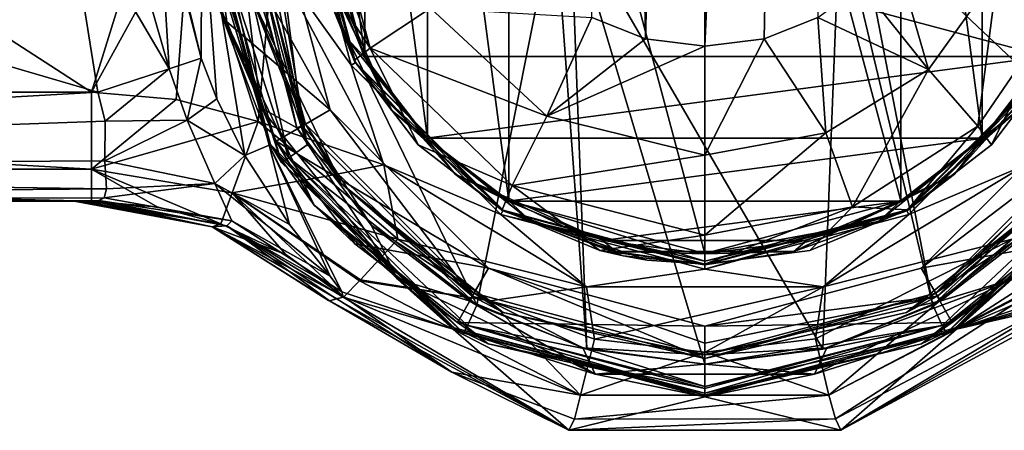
# Model space of a CAD drawing. Header units: metres. Extents: x -106 to 106, y -75 to 129.
# Tile 4 of 19: x -31 to 14, y -26 to -7. Entities that reach past the tile are written whole.
import ezdxf

# ---------------------------------------------------------------- set-up
doc = ezdxf.new("R2010")
doc.units = ezdxf.units.M
doc.layers.add('solid_11472092', color=7, linetype='CONTINUOUS')

msp = doc.modelspace()

# ---------------------------------------------------------------- linework, layer by layer
at = {"layer": 'solid_11472092'}
for points in [[(-2.722435, -8.159389, -61.953663), (-5.185733, -7.187565, -61.831749), (-4.719648, 97.09214, -61.860661)], [(-2.722435, -8.159389, -61.953663), (-4.719648, 97.09214, -61.860661), (0, 96.152451, -62)], [(4.719648, 97.09214, -61.860661), (0, -8.5, -62), (0, 96.152451, -62)], [(4.719648, 97.09214, -61.860661), (2.723256, -8.159181, -61.953636), (0, -8.5, -62)], [(4.719648, 97.09214, -61.860661), (5.186907, -7.186918, -61.831673), (2.723256, -8.159181, -61.953636)], [(0, -8.5, -62), (-2.722435, -8.159389, -61.953663), (0, 96.152451, -62)], [(0, 18, -26), (-8.989192, 15.594686, -26), (0, -18, -26)], [(8.989192, -15.594686, -26), (0, 18, -26), (0, -18, -26)], [(8.989192, -15.594686, -26), (8.989191, 15.594687, -26), (0, 18, -26)], [(-8.989192, 15.594686, -26), (-12.721629, 12.734203, -26), (-8.989191, -15.594687, -26)], [(-8.989192, 15.594686, -26), (-8.989191, -15.594687, -26), (0, -18, -26)], [(12.721629, -12.734203, -26), (12.721628, 12.734204, -26), (8.989191, 15.594687, -26)], [(8.989192, -15.594686, -26), (12.721629, -12.734203, -26), (8.989191, 15.594687, -26)], [(-12.721629, 12.734203, -26), (-15.585371, 9.005325, -26), (-12.721628, -12.734204, -26)], [(-12.721629, 12.734203, -26), (-12.721628, -12.734204, -26), (-8.989191, -15.594687, -26)], [(15.585371, -9.005325, -26), (15.58537, 9.005326, -26), (12.721628, 12.734204, -26)], [(12.721629, -12.734203, -26), (15.585371, -9.005325, -26), (12.721628, 12.734204, -26)], [(-15.585371, 9.005325, -26), (-17.385897, 4.661605, -26), (-15.58537, -9.005326, -26)], [(-15.585371, 9.005325, -26), (-15.58537, -9.005326, -26), (-12.721628, -12.734204, -26)], [(-90, -10.6, -16.299999), (-56.232899, 7.6, -16.299999), (-28.123632, -10.6, -16.299999)], [(-27.841408, -10.6, 17.200001), (-90, 7.6, 17.200001), (-90, -10.6, 17.200001)], [(-27.841408, -10.6, 17.200001), (-29.290823, -1.500001, 17.200001), (-90, 7.6, 17.200001)], [(-56.232899, 7.6, -16.299999), (-22.465797, 7.6, -16.299999), (-28.123632, -10.6, -16.299999)], [(-22.465797, 7.6, -16.299999), (-23.596066, -2.386982, -16.299999), (-28.123632, -10.6, -16.299999)], [(-17.385897, 4.661605, -26), (-17.385897, -4.661606, -26), (-15.58537, -9.005326, -26)], [(-18.244862, -13.027608, 68.466385), (-21.489258, 0.496426, 68.466309), (-21.538017, -2.873622, 68.46611)], [(-18.244862, -13.027608, 68.466385), (-21.003975, 0.441791, 68.59269), (-21.489258, 0.496426, 68.466309)], [(-18.244862, -13.027608, 68.466385), (-20.496082, 0.372187, 68.721947), (-21.003975, 0.441791, 68.59269)], [(-10.461389, -20.376577, 68.466354), (-6.873952, -2.377931, 70.964211), (-20.496082, 0.372187, 68.721947)], [(-10.461389, -20.376577, 68.466354), (-20.496082, 0.372187, 68.721947), (-18.244862, -13.027608, 68.466385)], [(-19.804474, -4.341269, -17.67314), (-18.723345, 0, -21.038321), (-16.214893, -9.361672, -21.038321)], [(-18.723345, 0, -21.038321), (-18.524832, 0, -24.826168), (-16.042974, -9.262417, -24.826168)], [(-16.214893, -9.361672, -21.038321), (-18.723345, 0, -21.038321), (-16.042974, -9.262417, -24.826168)], [(-16.550524, -7.970312, -25.162687), (-16.042974, -9.262417, -24.826168), (-18.524832, 0, -24.826168)], [(-16.550524, -7.970312, -25.162687), (-18.524832, 0, -24.826168), (-18.369696, 0, -25.162687)], [(-18.5, 0, -26.5), (-17.905535, -4.652079, -51.514896), (-16.078234, -9.150977, -51.609112)], [(-16.021469, -9.25, -26.5), (-18.5, 0, -26.5), (-16.078234, -9.150977, -51.609112)], [(-17.893391, -4.08405, -26.146446), (-18.5, 0, -26.5), (-16.021469, -9.25, -26.5)], [(-15.342347, -8.585874, -55.795391), (-17.905535, -4.652079, -51.514896), (-18.499296, 0.161441, -51.482052)], [(-17.702637, 0.150313, -55.393536), (-15.342347, -8.585874, -55.795391), (-18.499296, 0.161441, -51.482052)], [(-18.369696, 0, -25.162687), (-18.025518, 0, -25.299999), (-15.634018, -8.971929, -25.299999)], [(15.633801, -8.972308, -25.299999), (-15.634018, -8.971929, -25.299999), (-18.025518, 0, -25.299999)], [(18.025518, 0, -25.299999), (15.633801, -8.972308, -25.299999), (-18.025518, 0, -25.299999)], [(-12.574416, -6.74846, -59.771545), (-15.342347, -8.585874, -55.795391), (-17.702637, 0.150313, -55.393536)], [(18.244915, -13.027515, 68.466393), (20.496082, 0.372187, 68.721947), (6.980364, -2.361659, 70.955688)], [(-16.550524, -7.970312, -25.162687), (-18.369696, 0, -25.162687), (-15.634018, -8.971929, -25.299999)], [(-24.573149, -9.529485, 18.570608), (-29.290823, -1.500001, 17.200001), (-27.841408, -10.6, 17.200001)], [(-24.573149, -9.529485, 18.570608), (-26.866804, -1.500001, 17.826902), (-29.290823, -1.500001, 17.200001)], [(-24.573149, -9.529485, 18.570608), (-25.050611, -1.5, 19.550404), (-26.866804, -1.500001, 17.826902)], [(-25.050611, -1.5, 19.550404), (-23.09535, -9.048723, 21.93832), (-23.995232, -5.321947, 21.93832)], [(-24.573149, -9.529485, 18.570608), (-23.09535, -9.048723, 21.93832), (-25.050611, -1.5, 19.550404)], [(-23.995232, -5.321947, 21.93832), (-23.09535, -9.048723, 21.93832), (-23.074497, -1.5, 45.278503)], [(-23.09535, -9.048723, 21.93832), (-22.385334, -10.914985, 22.187063), (-23.074497, -1.5, 45.278503)], [(-21.09469, -13.516378, 22.330812), (-19.983101, -13.037249, 45.278503), (-23.074497, -1.5, 45.278503)], [(-22.609085, -1.5, 46.288063), (-23.074497, -1.5, 45.278503), (-19.983101, -13.037249, 45.278503)], [(-22.385334, -10.914985, 22.187063), (-21.09469, -13.516378, 22.330812), (-23.074497, -1.5, 45.278503)], [(-23, -1.5, 49.549999), (-19.918585, -13, 49.549999), (-22.953409, -2.963219, 66.628578)], [(-22.337677, -6.598429, 49.337868), (-19.918585, -13, 49.549999), (-23, -1.5, 49.549999)], [(-22.700001, -1.5, 49.25), (-19.842789, -1.5, 49.25), (-17.184416, -11.4213, 49.25)], [(-21.925953, -7.377228, 49.25), (-22.700001, -1.5, 49.25), (-17.184416, -11.4213, 49.25)], [(-22.337677, -6.598429, 49.337868), (-22.700001, -1.5, 49.25), (-21.925953, -7.377228, 49.25)], [(-22.609085, -1.5, 46.288063), (-20.370081, -11.309714, 46.288063), (-21.576553, -1.5, 46.700001)], [(-22.609085, -1.5, 46.288063), (-19.983101, -13.037249, 45.278503), (-20.370081, -11.309714, 46.288063)], [(-21.154348, -1.5, 46.700001), (-21.576553, -1.5, 46.700001), (-18.713814, -12.239609, 46.700001)], [(-20.370081, -11.309714, 46.288063), (-18.713814, -12.239609, 46.700001), (-21.576553, -1.5, 46.700001)], [(-19.842789, -1.5, 49.25), (-21.327036, -1.5, 47.000889), (-18.469755, -12.163518, 47.000889)], [(-20.793076, -6.245884, 46.800446), (-18.469755, -12.163518, 47.000889), (-21.327036, -1.5, 47.000889)], [(-18.320126, -12.077276, 46.700001), (-21.154348, -1.5, 46.700001), (-18.713814, -12.239609, 46.700001)], [(-20.793076, -6.245884, 46.800446), (-21.154348, -1.5, 46.700001), (-18.320126, -12.077276, 46.700001)], [(-17.184416, -11.4213, 49.25), (-19.842789, -1.5, 49.25), (-18.469755, -12.163518, 47.000889)], [(-23.596066, -2.386982, -16.299999), (-24.24758, -10.93892, -16.299999), (-28.123632, -10.6, -16.299999)], [(-23.596066, -2.386982, -16.299999), (-20.488295, -11.945787, -16.299999), (-24.24758, -10.93892, -16.299999)], [(-19.804474, -4.341269, -17.67314), (-20.488295, -11.945787, -16.299999), (-23.596066, -2.386982, -16.299999)], [(-5.408613, -22.392927, 68.466347), (-6.873952, -2.377931, 70.964211), (-10.461389, -20.376577, 68.466354)], [(-5.408613, -22.392927, 68.466347), (-6.164586, -2.480836, 71.017555), (-6.873952, -2.377931, 70.964211)], [(5.408567, -22.392937, 68.466347), (6.18943, -2.477448, 71.015793), (-6.164586, -2.480836, 71.017555)], [(0.000041, -23.081657, 68.466347), (-6.164586, -2.480836, 71.017555), (-5.408613, -22.392927, 68.466347)], [(5.408567, -22.392937, 68.466347), (-6.164586, -2.480836, 71.017555), (0.000041, -23.081657, 68.466347)], [(10.46149, -20.376518, 68.466354), (6.18943, -2.477448, 71.015793), (5.408567, -22.392937, 68.466347)], [(10.46149, -20.376518, 68.466354), (6.980364, -2.361659, 70.955688), (6.18943, -2.477448, 71.015793)], [(18.244915, -13.027515, 68.466393), (6.980364, -2.361659, 70.955688), (10.46149, -20.376518, 68.466354)], [(-19.412775, -13.834674, 66.628426), (-22.558121, -2.938471, 67.789055), (-22.953409, -2.963219, 66.628578)], [(-19.918585, -13, 49.549999), (-19.412775, -13.834674, 66.628426), (-22.953409, -2.963219, 66.628578)], [(-19.078386, -13.622785, 67.789207), (-21.538017, -2.873622, 68.46611), (-22.558121, -2.938471, 67.789055)], [(-19.078386, -13.622785, 67.789207), (-22.558121, -2.938471, 67.789055), (-19.412775, -13.834674, 66.628426)], [(-18.244862, -13.027608, 68.466385), (-21.538017, -2.873622, 68.46611), (-19.078386, -13.622785, 67.789207)], [(10.253941, -9.561336, -60.071144), (7.187377, -5.718277, -61.676479), (8.618262, -3.922099, -61.534431)], [(10.253941, -9.561336, -60.071144), (8.618262, -3.922099, -61.534431), (13.419914, -5.144756, -59.647003)], [(-19.804474, -4.341269, -17.67314), (-14.726611, -13.935233, -17.67314), (-20.488295, -11.945787, -16.299999)], [(-19.804474, -4.341269, -17.67314), (-16.214893, -9.361672, -21.038321), (-14.726611, -13.935233, -17.67314)], [(-17.893391, -4.08405, -26.146446), (-14.349386, -11.443254, -26.146446), (-17.385897, -4.661606, -26)], [(-17.893391, -4.08405, -26.146446), (-16.021469, -9.25, -26.5), (-14.349386, -11.443254, -26.146446)], [(-15.342347, -8.585874, -55.795391), (-16.078234, -9.150977, -51.609112), (-17.905535, -4.652079, -51.514896)], [(-14.349386, -11.443254, -26.146446), (-15.58537, -9.005326, -26), (-17.385897, -4.661606, -26)], [(10.253941, -9.561336, -60.071144), (13.419914, -5.144756, -59.647003), (12.513628, -12.160793, -56.200237)], [(13.419914, -5.144756, -59.647003), (16.37323, -6.546627, -55.627056), (12.513628, -12.160793, -56.200237)], [(10.253941, -9.561336, -60.071144), (5.186907, -7.186918, -61.831673), (7.187377, -5.718277, -61.676479)], [(-16.674753, -14.797671, 46.800446), (-20.793076, -6.245884, 46.800446), (-18.320126, -12.077276, 46.700001)], [(-16.674753, -14.797671, 46.800446), (-18.469755, -12.163518, 47.000889), (-20.793076, -6.245884, 46.800446)], [(-17.913425, -15.78548, 49.337868), (-19.918585, -13, 49.549999), (-22.337677, -6.598429, 49.337868)], [(-22.337677, -6.598429, 49.337868), (-21.925953, -7.377228, 49.25), (-19.656664, -12.853661, 49.25)], [(-17.913425, -15.78548, 49.337868), (-22.337677, -6.598429, 49.337868), (-19.656664, -12.853661, 49.25)], [(-12.574416, -6.74846, -59.771545), (-7.242726, -11.701656, -60.368187), (-15.342347, -8.585874, -55.795391)], [(-12.574416, -6.74846, -59.771545), (-5.185733, -7.187565, -61.831749), (-7.242726, -11.701656, -60.368187)], [(12.513628, -12.160793, -56.200237), (16.37323, -6.546627, -55.627056), (13.140658, -13.022023, -51.73914)], [(16.37323, -6.546627, -55.627056), (16.078671, -9.150211, -51.609093), (13.140658, -13.022023, -51.73914)], [(-7.242726, -11.701656, -60.368187), (-5.185733, -7.187565, -61.831749), (-2.722435, -8.159389, -61.953663)], [(5.54097, -12.477416, -60.490532), (2.723256, -8.159181, -61.953636), (5.186907, -7.186918, -61.831673)], [(5.54097, -12.477416, -60.490532), (5.186907, -7.186918, -61.831673), (10.253941, -9.561336, -60.071144)], [(-19.656664, -12.853661, 49.25), (-21.925953, -7.377228, 49.25), (-17.184416, -11.4213, 49.25)], [(-16.550524, -7.970312, -25.162687), (-15.634018, -8.971929, -25.299999), (-12.771796, -12.72008, -25.299999)], [(-11.453318, -14.362006, -25.162687), (-16.550524, -7.970312, -25.162687), (-12.771796, -12.72008, -25.299999)], [(-11.453318, -14.362006, -25.162687), (-16.042974, -9.262417, -24.826168), (-16.550524, -7.970312, -25.162687)], [(16.550524, -7.970312, -25.162687), (11.453318, -14.362006, -25.162687), (15.633801, -8.972308, -25.299999)], [(16.550524, -7.970312, -25.162687), (16.042976, -9.262416, -24.826168), (11.453318, -14.362006, -25.162687)], [(-7.242726, -11.701656, -60.368187), (-2.722435, -8.159389, -61.953663), (0, -8.5, -62)], [(-7.242726, -11.701656, -60.368187), (0, -8.5, -62), (0, -13.49546, -60.662872)], [(0, -13.49546, -60.662872), (0, -8.5, -62), (2.723256, -8.159181, -61.953636)], [(0, -13.49546, -60.662872), (2.723256, -8.159181, -61.953636), (5.54097, -12.477416, -60.490532)], [(-15.342347, -8.585874, -55.795391), (-13.140109, -13.022577, -51.739162), (-16.078234, -9.150977, -51.609112)], [(15.633801, -8.972308, -25.299999), (-12.771796, -12.72008, -25.299999), (-15.634018, -8.971929, -25.299999)], [(-14.349386, -11.443254, -26.146446), (-12.721628, -12.734204, -26), (-15.58537, -9.005326, -26)], [(-15.342347, -8.585874, -55.795391), (-8.841786, -14.880239, -56.601631), (-13.140109, -13.022577, -51.739162)], [(-7.242726, -11.701656, -60.368187), (-8.841786, -14.880239, -56.601631), (-15.342347, -8.585874, -55.795391)], [(15.633801, -8.972308, -25.299999), (12.771514, -12.720364, -25.299999), (-12.771796, -12.72008, -25.299999)], [(11.453318, -14.362006, -25.162687), (12.771514, -12.720364, -25.299999), (15.633801, -8.972308, -25.299999)], [(14.349386, -11.443254, -26.146446), (15.585371, -9.005325, -26), (12.721629, -12.734203, -26)], [(-23.743217, -11.896333, 18.695183), (-23.09535, -9.048723, 21.93832), (-24.573149, -9.529485, 18.570608)], [(-23.743217, -11.896333, 18.695183), (-22.385334, -10.914985, 22.187063), (-23.09535, -9.048723, 21.93832)], [(-16.214893, -9.361672, -21.038321), (-16.042974, -9.262417, -24.826168), (-9.262416, -16.042976, -24.826168)], [(-9.361672, -16.214893, -21.038321), (-16.214893, -9.361672, -21.038321), (-9.262416, -16.042976, -24.826168)], [(-14.726611, -13.935233, -17.67314), (-16.214893, -9.361672, -21.038321), (-9.361672, -16.214893, -21.038321)], [(-16.021469, -9.25, -26.5), (-16.078234, -9.150977, -51.609112), (-13.140109, -13.022577, -51.739162)], [(-11.453318, -14.362006, -25.162687), (-9.262416, -16.042976, -24.826168), (-16.042974, -9.262417, -24.826168)], [(-16.021469, -9.25, -26.5), (-13.140109, -13.022577, -51.739162), (-9.294419, -15.995743, -51.869617)], [(-9.25, -16.021469, -26.5), (-16.021469, -9.25, -26.5), (-9.294419, -15.995743, -51.869617)], [(-14.349386, -11.443254, -26.146446), (-16.021469, -9.25, -26.5), (-9.25, -16.021469, -26.5)], [(13.140658, -13.022023, -51.73914), (16.021469, -9.25, -26.5), (9.25, -16.021469, -26.5)], [(14.349386, -11.443254, -26.146446), (9.25, -16.021469, -26.5), (16.021469, -9.25, -26.5)], [(9.361672, -16.214893, -21.038321), (9.262416, -16.042976, -24.826168), (16.042976, -9.262416, -24.826168)], [(11.453318, -14.362006, -25.162687), (16.042976, -9.262416, -24.826168), (9.262416, -16.042976, -24.826168)], [(16.214893, -9.361672, -21.038321), (9.361672, -16.214893, -21.038321), (16.042976, -9.262416, -24.826168)], [(14.726598, -13.935247, -17.67314), (9.361672, -16.214893, -21.038321), (16.214893, -9.361672, -21.038321)], [(13.140658, -13.022023, -51.73914), (16.078671, -9.150211, -51.609093), (16.021469, -9.25, -26.5)], [(-27.502291, -11.937667, 17.017742), (-24.573149, -9.529485, 18.570608), (-27.841408, -10.6, 17.200001)], [(-23.743217, -11.896333, 18.695183), (-24.573149, -9.529485, 18.570608), (-27.502291, -11.937667, 17.017742)], [(5.54097, -12.477416, -60.490532), (10.253941, -9.561336, -60.071144), (6.765507, -15.866085, -56.766994)], [(10.253941, -9.561336, -60.071144), (12.513628, -12.160793, -56.200237), (6.765507, -15.866085, -56.766994)], [(-28.123634, -14.135534, -14.835534), (-90, -10.6, -16.299999), (-28.123632, -10.6, -16.299999)], [(-90, -14.135534, -14.835534), (-90, -10.6, -16.299999), (-28.123634, -14.135534, -14.835534)], [(-90, -14.135534, 15.735534), (-27.841408, -10.6, 17.200001), (-90, -10.6, 17.200001)], [(-90, -14.135534, 15.735534), (-27.502291, -11.937667, 17.017742), (-27.841408, -10.6, 17.200001)], [(-28.123634, -14.135534, -14.835534), (-28.123632, -10.6, -16.299999), (-24.24758, -10.93892, -16.299999)], [(-28.123634, -14.135534, -14.835534), (-24.24758, -10.93892, -16.299999), (-20.488295, -11.945787, -16.299999)], [(-23.743217, -11.896333, 18.695183), (-21.09469, -13.516378, 22.330812), (-22.385334, -10.914985, 22.187063)], [(-20.370081, -11.309714, 46.288063), (-14.096534, -19.176495, 46.288063), (-18.713814, -12.239609, 46.700001)], [(-20.370081, -11.309714, 46.288063), (-19.983101, -13.037249, 45.278503), (-14.096534, -19.176495, 46.288063)], [(-19.656664, -12.853661, 49.25), (-17.184416, -11.4213, 49.25), (-9.921519, -18.684299, 49.25)], [(-17.184416, -11.4213, 49.25), (-18.469755, -12.163518, 47.000889), (-10.663518, -19.969755, 47.000889)], [(-9.921519, -18.684299, 49.25), (-17.184416, -11.4213, 49.25), (-10.663518, -19.969755, 47.000889)], [(-14.349386, -11.443254, -26.146446), (-7.963308, -16.53598, -26.146446), (-12.721628, -12.734204, -26)], [(-14.349386, -11.443254, -26.146446), (-9.25, -16.021469, -26.5), (-7.963308, -16.53598, -26.146446)], [(-7.242726, -11.701656, -60.368187), (0, -13.49546, -60.662872), (-8.841786, -14.880239, -56.601631)], [(7.963308, -16.53598, -26.146446), (9.25, -16.021469, -26.5), (14.349386, -11.443254, -26.146446)], [(7.963308, -16.53598, -26.146446), (14.349386, -11.443254, -26.146446), (8.989192, -15.594686, -26)], [(14.349386, -11.443254, -26.146446), (12.721629, -12.734203, -26), (8.989192, -15.594686, -26)], [(17.184416, -11.4213, 49.25), (9.921519, -18.684299, 49.25), (18.469755, -12.163518, 47.000889)], [(16.046814, -17.555809, 49.25), (9.921519, -18.684299, 49.25), (17.184416, -11.4213, 49.25)], [(-90, -14.135534, 15.735534), (-27.523848, -13.756499, 16.077694), (-27.502291, -11.937667, 17.017742)], [(-21.680952, -15.223319, -14.882647), (-28.123634, -14.135534, -14.835534), (-20.488295, -11.945787, -16.299999)], [(-23.743217, -11.896333, 18.695183), (-27.502291, -11.937667, 17.017742), (-27.523848, -13.756499, 16.077694)], [(-22.479187, -14.802071, 17.35461), (-23.743217, -11.896333, 18.695183), (-27.523848, -13.756499, 16.077694)], [(-22.479187, -14.802071, 17.35461), (-21.09469, -13.516378, 22.330812), (-23.743217, -11.896333, 18.695183)], [(-21.680952, -15.223319, -14.882647), (-20.488295, -11.945787, -16.299999), (-17.421551, -14.473997, -16.41514)], [(-17.421551, -14.473997, -16.41514), (-20.488295, -11.945787, -16.299999), (-14.726611, -13.935233, -17.67314)], [(-18.320126, -12.077276, 46.700001), (-18.713814, -12.239609, 46.700001), (-15.287881, -16.72591, 46.700001)], [(-16.674753, -14.797671, 46.800446), (-10.663518, -19.969755, 47.000889), (-18.469755, -12.163518, 47.000889)], [(-10.577276, -19.820126, 46.700001), (-18.320126, -12.077276, 46.700001), (-15.287881, -16.72591, 46.700001)], [(-16.674753, -14.797671, 46.800446), (-18.320126, -12.077276, 46.700001), (-10.577276, -19.820126, 46.700001)], [(6.765507, -15.866085, -56.766994), (12.513628, -12.160793, -56.200237), (9.29504, -15.995381, -51.869602)], [(12.513628, -12.160793, -56.200237), (13.140658, -13.022023, -51.73914), (9.29504, -15.995381, -51.869602)], [(9.921519, -18.684299, 49.25), (10.663518, -19.969755, 47.000889), (18.469755, -12.163518, 47.000889)], [(18.320126, -12.077276, 46.700001), (10.577276, -19.820126, 46.700001), (18.713818, -12.239601, 46.700001)], [(16.674753, -14.797671, 46.800446), (10.577276, -19.820126, 46.700001), (18.320126, -12.077276, 46.700001)], [(16.674753, -14.797671, 46.800446), (18.469755, -12.163518, 47.000889), (10.663518, -19.969755, 47.000889)], [(-14.096534, -19.176495, 46.288063), (-15.287881, -16.72591, 46.700001), (-18.713814, -12.239609, 46.700001)], [(5.54097, -12.477416, -60.490532), (6.765507, -15.866085, -56.766994), (0, -17.160252, -57.000004)], [(0, -13.49546, -60.662872), (5.54097, -12.477416, -60.490532), (0, -17.160252, -57.000004)], [(10.577276, -19.820126, 46.700001), (15.287887, -16.725904, 46.700001), (18.713818, -12.239601, 46.700001)], [(-21.09469, -13.516378, 22.330812), (-19.045881, -16.675926, 20.888815), (-19.983101, -13.037249, 45.278503)], [(-16.647181, -19.763714, 14.029644), (-11.537249, -21.483101, 45.278503), (-19.983101, -13.037249, 45.278503)], [(-14.096534, -19.176495, 46.288063), (-19.983101, -13.037249, 45.278503), (-11.537249, -21.483101, 45.278503)], [(-17.183165, -19.048319, 16.929131), (-16.647181, -19.763714, 14.029644), (-19.983101, -13.037249, 45.278503)], [(-19.045881, -16.675926, 20.888815), (-17.183165, -19.048319, 16.929131), (-19.983101, -13.037249, 45.278503)], [(-19.918585, -13, 49.549999), (-11.5, -21.418585, 49.549999), (-19.412775, -13.834674, 66.628426)], [(-17.913425, -15.78548, 49.337868), (-11.5, -21.418585, 49.549999), (-19.918585, -13, 49.549999)], [(-16.046814, -17.555809, 49.25), (-19.656664, -12.853661, 49.25), (-9.921519, -18.684299, 49.25)], [(-17.913425, -15.78548, 49.337868), (-19.656664, -12.853661, 49.25), (-16.046814, -17.555809, 49.25)], [(-10.461389, -20.376577, 68.466354), (-18.244862, -13.027608, 68.466385), (-19.078386, -13.622785, 67.789207)], [(-8.841786, -14.880239, -56.601631), (-9.294419, -15.995743, -51.869617), (-13.140109, -13.022577, -51.739162)], [(12.771514, -12.720364, -25.299999), (-9.035025, -15.59768, -25.299999), (-12.771796, -12.72008, -25.299999)], [(-11.453318, -14.362006, -25.162687), (-12.771796, -12.72008, -25.299999), (-9.035025, -15.59768, -25.299999)], [(-7.963308, -16.53598, -26.146446), (-8.989191, -15.594687, -26), (-12.721628, -12.734204, -26)], [(12.771514, -12.720364, -25.299999), (9.034655, -15.597895, -25.299999), (-9.035025, -15.59768, -25.299999)], [(11.453318, -14.362006, -25.162687), (9.034655, -15.597895, -25.299999), (12.771514, -12.720364, -25.299999)], [(9.29504, -15.995381, -51.869602), (13.140658, -13.022023, -51.73914), (9.25, -16.021469, -26.5)], [(18.244915, -13.027515, 68.466393), (10.46149, -20.376518, 68.466354), (19.078463, -13.622658, 67.7892)], [(11.5, -21.418585, 49.549999), (19.918585, -13, 49.549999), (19.412823, -13.834599, 66.628418)], [(17.913425, -15.78548, 49.337868), (19.918585, -13, 49.549999), (11.5, -21.418585, 49.549999)], [(19.067514, -16.646442, 20.916052), (19.983101, -13.037249, 45.278503), (11.537249, -21.483101, 45.278503)], [(14.096534, -19.176495, 46.288063), (11.537249, -21.483101, 45.278503), (19.983101, -13.037249, 45.278503)], [(-22.479187, -14.802071, 17.35461), (-19.045881, -16.675926, 20.888815), (-21.09469, -13.516378, 22.330812)], [(-8.841786, -14.880239, -56.601631), (0, -13.49546, -60.662872), (0, -17.160252, -57.000004)], [(-90, -14.135534, 15.735534), (-27.432335, -15.034969, 14.508906), (-27.523848, -13.756499, 16.077694)], [(-22.479187, -14.802071, 17.35461), (-27.523848, -13.756499, 16.077694), (-27.432335, -15.034969, 14.508906)], [(-19.078386, -13.622785, 67.789207), (-19.412775, -13.834674, 66.628426), (-11.07477, -21.658112, 66.62841)], [(-11.5, -21.418585, 49.549999), (-11.07477, -21.658112, 66.62841), (-19.412775, -13.834674, 66.628426)], [(-10.883987, -21.311407, 67.789314), (-19.078386, -13.622785, 67.789207), (-11.07477, -21.658112, 66.62841)], [(-10.461389, -20.376577, 68.466354), (-19.078386, -13.622785, 67.789207), (-10.883987, -21.311407, 67.789314)], [(-17.421551, -14.473997, -16.41514), (-14.726611, -13.935233, -17.67314), (-14.086325, -17.343475, -16.492277)], [(-14.726611, -13.935233, -17.67314), (-9.361672, -16.214893, -21.038321), (-5.427459, -19.53475, -17.67314)], [(-14.726611, -13.935233, -17.67314), (-5.427459, -19.53475, -17.67314), (-14.086325, -17.343475, -16.492277)], [(5.42744, -19.534756, -17.67314), (9.361672, -16.214893, -21.038321), (14.726598, -13.935247, -17.67314)], [(5.42744, -19.534756, -17.67314), (14.726598, -13.935247, -17.67314), (14.086325, -17.343475, -16.492277)], [(10.46149, -20.376518, 68.466354), (10.884112, -21.311335, 67.789314), (19.078463, -13.622658, 67.7892)], [(11.074869, -21.658058, 66.628403), (19.078463, -13.622658, 67.7892), (10.884112, -21.311335, 67.789314)], [(11.074869, -21.658058, 66.628403), (19.412823, -13.834599, 66.628418), (19.078463, -13.622658, 67.7892)], [(11.5, -21.418585, 49.549999), (19.412823, -13.834599, 66.628418), (11.074869, -21.658058, 66.628403)], [(-90, -14.135534, -14.835534), (-28.123632, -15.6, -11.3), (-90, -15.6, -11.3)], [(-90, -14.135534, -14.835534), (-28.123634, -14.135534, -14.835534), (-28.123632, -15.6, -11.3)], [(-90, -14.135534, 15.735534), (-90, -15.6, 12.2), (-27.432335, -15.034969, 14.508906)], [(-25.1143, -15.862727, -11.368088), (-28.123632, -15.6, -11.3), (-28.123634, -14.135534, -14.835534)], [(-25.1143, -15.862727, -11.368088), (-28.123634, -14.135534, -14.835534), (-22.197441, -16.642683, -11.434143)], [(-21.680952, -15.223319, -14.882647), (-22.197441, -16.642683, -11.434143), (-28.123634, -14.135534, -14.835534)], [(-11.453318, -14.362006, -25.162687), (-9.035025, -15.59768, -25.299999), (-4.677322, -17.408091, -25.299999)], [(-4.087642, -17.909128, -25.162687), (-11.453318, -14.362006, -25.162687), (-4.677322, -17.408091, -25.299999)], [(-4.087642, -17.909128, -25.162687), (-9.262416, -16.042976, -24.826168), (-11.453318, -14.362006, -25.162687)], [(11.453318, -14.362006, -25.162687), (4.087642, -17.909128, -25.162687), (9.034655, -15.597895, -25.299999)], [(11.453318, -14.362006, -25.162687), (9.262416, -16.042976, -24.826168), (4.087642, -17.909128, -25.162687)], [(-22.479187, -14.802071, 17.35461), (-27.432335, -15.034969, 14.508906), (-27.550133, -15.451839, 13.408161)], [(-21.687355, -16.499916, 14.162825), (-22.479187, -14.802071, 17.35461), (-27.550133, -15.451839, 13.408161)], [(-22.479187, -14.802071, 17.35461), (-17.183165, -19.048319, 16.929131), (-19.045881, -16.675926, 20.888815)], [(-21.687355, -16.499916, 14.162825), (-17.183165, -19.048319, 16.929131), (-22.479187, -14.802071, 17.35461)], [(-21.680952, -15.223319, -14.882647), (-17.421551, -14.473997, -16.41514), (-14.086325, -17.343475, -16.492277)], [(-9.25379, -20.715693, 46.800446), (-16.674753, -14.797671, 46.800446), (-10.577276, -19.820126, 46.700001)], [(-9.25379, -20.715693, 46.800446), (-10.663518, -19.969755, 47.000889), (-16.674753, -14.797671, 46.800446)], [(-8.841786, -14.880239, -56.601631), (-4.81034, -17.863668, -51.965088), (-9.294419, -15.995743, -51.869617)], [(-8.841786, -14.880239, -56.601631), (0, -17.160252, -57.000004), (-4.81034, -17.863668, -51.965088)], [(16.674753, -14.797671, 46.800446), (9.25379, -20.715693, 46.800446), (10.577276, -19.820126, 46.700001)], [(16.674753, -14.797671, 46.800446), (10.663518, -19.969755, 47.000889), (9.25379, -20.715693, 46.800446)], [(-27.550133, -15.451839, 13.408161), (-27.432335, -15.034969, 14.508906), (-90, -15.6, 12.2)], [(-21.680952, -15.223319, -14.882647), (-19.21052, -18.052906, -11.72805), (-22.197441, -16.642683, -11.434143)], [(-15.798206, -19.219088, -14.799506), (-21.680952, -15.223319, -14.882647), (-14.086325, -17.343475, -16.492277)], [(-21.680952, -15.223319, -14.882647), (-16.549765, -19.9988, -11.946236), (-19.21052, -18.052906, -11.72805)], [(-15.83722, -19.261112, -14.726147), (-16.549765, -19.9988, -11.946236), (-21.680952, -15.223319, -14.882647)], [(-15.798206, -19.219088, -14.799506), (-15.83722, -19.261112, -14.726147), (-21.680952, -15.223319, -14.882647)], [(-27.784475, -15.567372, 12.770274), (-27.550133, -15.451839, 13.408161), (-90, -15.6, 12.2)], [(-27.784475, -15.567372, 12.770274), (-90, -15.6, 12.2), (-28.053013, -15.6, 12.2)], [(-79.97644, -15.6, -10.249386), (-90, -15.6, -11.3), (-28.123632, -15.6, -11.3)], [(-73.02356, -15.6, 11.149385), (-28.053013, -15.6, 12.2), (-90, -15.6, 12.2)], [(-73.02356, -15.6, -10.249386), (-79.97644, -15.6, -10.249386), (-28.123632, -15.6, -11.3)], [(-67.39856, -15.6, -6.162584), (-73.02356, -15.6, -10.249386), (-28.123632, -15.6, -11.3)], [(-73.02356, -15.6, 11.149385), (-28.453335, -15.6, 7.081769), (-28.053013, -15.6, 12.2)], [(-73.02356, -15.6, 11.149385), (-28.851881, -15.6, 1.946898), (-28.453335, -15.6, 7.081769)], [(-73.02356, -15.6, 11.149385), (-28.927032, -15.6, -0.000011), (-28.851881, -15.6, 1.946898)], [(-73.02356, -15.6, 11.149385), (-67.39856, -15.6, 7.062584), (-28.927032, -15.6, -0.000011)], [(-67.39856, -15.6, -6.162584), (-28.123632, -15.6, -11.3), (-65.25, -15.6, 0.45)], [(-67.39856, -15.6, 7.062584), (-65.25, -15.6, 0.45), (-28.927032, -15.6, -0.000011)], [(-65.25, -15.6, 0.45), (-28.123632, -15.6, -11.3), (-28.488493, -15.6, -6.630353)], [(-65.25, -15.6, 0.45), (-28.851881, -15.6, -1.946898), (-28.927032, -15.6, -0.000011)], [(-65.25, -15.6, 0.45), (-28.488493, -15.6, -6.630353), (-28.851881, -15.6, -1.946898)], [(-22.601015, -16.78335, -1.463555), (-28.851881, -15.6, 1.946898), (-28.927032, -15.6, -0.000011)], [(-22.601015, -16.78335, -1.463555), (-28.927032, -15.6, -0.000011), (-28.851881, -15.6, -1.946898)], [(-25.1143, -15.862727, -11.368088), (-28.851881, -15.6, -1.946898), (-28.488493, -15.6, -6.630353)], [(-22.601015, -16.78335, 1.463555), (-28.453335, -15.6, 7.081769), (-28.851881, -15.6, 1.946898)], [(-22.601015, -16.78335, -1.463555), (-22.601015, -16.78335, 1.463555), (-28.851881, -15.6, 1.946898)], [(-22.197441, -16.642683, -11.434143), (-22.601015, -16.78335, -1.463555), (-28.851881, -15.6, -1.946898)], [(-25.1143, -15.862727, -11.368088), (-22.197441, -16.642683, -11.434143), (-28.851881, -15.6, -1.946898)], [(-28.488493, -15.6, -6.630353), (-28.123632, -15.6, -11.3), (-25.1143, -15.862727, -11.368088)], [(-22.601015, -16.78335, 1.463555), (-28.053013, -15.6, 12.2), (-28.453335, -15.6, 7.081769)], [(-27.784475, -15.567372, 12.770274), (-28.053013, -15.6, 12.2), (-21.919392, -16.738033, 11.718386)], [(-22.601015, -16.78335, 1.463555), (-21.919392, -16.738033, 11.718386), (-28.053013, -15.6, 12.2)], [(-21.687355, -16.499916, 14.162825), (-27.550133, -15.451839, 13.408161), (-27.784475, -15.567372, 12.770274)], [(-21.687355, -16.499916, 14.162825), (-27.784475, -15.567372, 12.770274), (-21.919392, -16.738033, 11.718386)], [(-9.941201, -22.143118, 49.337868), (-11.5, -21.418585, 49.549999), (-17.913425, -15.78548, 49.337868)], [(-17.913425, -15.78548, 49.337868), (-16.046814, -17.555809, 49.25), (-11.342583, -21.163057, 49.25)], [(-9.941201, -22.143118, 49.337868), (-17.913425, -15.78548, 49.337868), (-11.342583, -21.163057, 49.25)], [(9.034655, -15.597895, -25.299999), (-4.677322, -17.408091, -25.299999), (-9.035025, -15.59768, -25.299999)], [(0, -18.353554, -26.146446), (0, -18, -26), (-8.989191, -15.594687, -26)], [(-7.963308, -16.53598, -26.146446), (0, -18.353554, -26.146446), (-8.989191, -15.594687, -26)], [(9.034655, -15.597895, -25.299999), (4.676919, -17.408199, -25.299999), (-4.677322, -17.408091, -25.299999)], [(7.963308, -16.53598, -26.146446), (8.989192, -15.594686, -26), (0, -18, -26)], [(4.087642, -17.909128, -25.162687), (4.676919, -17.408199, -25.299999), (9.034655, -15.597895, -25.299999)], [(17.913425, -15.78548, 49.337868), (11.5, -21.418585, 49.549999), (9.941201, -22.143118, 49.337868)], [(17.913425, -15.78548, 49.337868), (9.941201, -22.143118, 49.337868), (16.046814, -17.555809, 49.25)], [(-9.361672, -16.214893, -21.038321), (-9.262416, -16.042976, -24.826168), (0, -18.524832, -24.826168)], [(0, -18.723345, -21.038321), (-9.361672, -16.214893, -21.038321), (0, -18.524832, -24.826168)], [(-5.427459, -19.53475, -17.67314), (-9.361672, -16.214893, -21.038321), (0, -18.723345, -21.038321)], [(-9.25, -16.021469, -26.5), (-9.294419, -15.995743, -51.869617), (-4.81034, -17.863668, -51.965088)], [(-4.087642, -17.909128, -25.162687), (0, -18.524832, -24.826168), (-9.262416, -16.042976, -24.826168)], [(-9.25, -16.021469, -26.5), (-3.749967, -18.115953, -33.19957), (-2.649298, -18.30932, -30.546043)], [(-9.25, -16.021469, -26.5), (-4.81034, -17.863668, -51.965088), (-3.749967, -18.115953, -33.19957)], [(-9.25, -16.021469, -26.5), (-2.649298, -18.30932, -30.546043), (0, -18.5, -29.450001)], [(-9.25, -16.021469, -26.5), (0, -18.5, -29.450001), (0, -18.5, -26.5)], [(-7.963308, -16.53598, -26.146446), (-9.25, -16.021469, -26.5), (0, -18.5, -26.5)], [(6.765507, -15.866085, -56.766994), (4.81069, -17.863573, -51.965084), (0, -18.5, -52)], [(0, -17.160252, -57.000004), (6.765507, -15.866085, -56.766994), (0, -18.5, -52)], [(4.81069, -17.863573, -51.965084), (9.25, -16.021469, -26.5), (0, -18.5, -26.5)], [(0, -18.353554, -26.146446), (0, -18.5, -26.5), (9.25, -16.021469, -26.5)], [(7.963308, -16.53598, -26.146446), (0, -18.353554, -26.146446), (9.25, -16.021469, -26.5)], [(0, -18.723345, -21.038321), (0, -18.524832, -24.826168), (9.262416, -16.042976, -24.826168)], [(4.087642, -17.909128, -25.162687), (9.262416, -16.042976, -24.826168), (0, -18.524832, -24.826168)], [(9.361672, -16.214893, -21.038321), (0, -18.723345, -21.038321), (9.262416, -16.042976, -24.826168)], [(5.42744, -19.534756, -17.67314), (0, -18.723345, -21.038321), (9.361672, -16.214893, -21.038321)], [(6.765507, -15.866085, -56.766994), (9.29504, -15.995381, -51.869602), (4.81069, -17.863573, -51.965084)], [(4.81069, -17.863573, -51.965084), (9.29504, -15.995381, -51.869602), (9.25, -16.021469, -26.5)], [(-19.21052, -18.052906, -11.72805), (-22.601015, -16.78335, -1.463555), (-22.197441, -16.642683, -11.434143)], [(-21.687355, -16.499916, 14.162825), (-21.919392, -16.738033, 11.718386), (-16.647181, -19.763714, 14.029644)], [(-21.687355, -16.499916, 14.162825), (-16.647181, -19.763714, 14.029644), (-17.183165, -19.048319, 16.929131)], [(-7.963308, -16.53598, -26.146446), (0, -18.5, -26.5), (0, -18.353554, -26.146446)], [(7.963308, -16.53598, -26.146446), (0, -18, -26), (0, -18.353554, -26.146446)], [(17.186003, -19.044067, 16.949202), (19.067514, -16.646442, 20.916052), (11.537249, -21.483101, 45.278503)], [(-22.601015, -16.78335, 1.463555), (-17.210262, -20.170574, 1.046719), (-21.919392, -16.738033, 11.718386)], [(-17.253065, -20.168369, -0.000001), (-17.210262, -20.170574, 1.046719), (-22.601015, -16.78335, 1.463555)], [(-17.253065, -20.168369, -0.000001), (-22.601015, -16.78335, 1.463555), (-17.210262, -20.170574, -1.046719)], [(-22.601015, -16.78335, -1.463555), (-17.210262, -20.170574, -1.046719), (-22.601015, -16.78335, 1.463555)], [(-22.601015, -16.78335, -1.463555), (-16.549765, -19.9988, -11.946236), (-16.877533, -20.08452, -6.54391)], [(-19.21052, -18.052906, -11.72805), (-16.549765, -19.9988, -11.946236), (-22.601015, -16.78335, -1.463555)], [(-22.601015, -16.78335, -1.463555), (-16.877533, -20.08452, -6.54391), (-17.210262, -20.170574, -1.046719)], [(-21.919392, -16.738033, 11.718386), (-17.210262, -20.170574, 1.046719), (-16.89999, -20.090359, 6.173284)], [(-21.919392, -16.738033, 11.718386), (-16.89999, -20.090359, 6.173284), (-16.589025, -20.009117, 11.299822)], [(-21.919392, -16.738033, 11.718386), (-16.589025, -20.009117, 11.299822), (-16.647181, -19.763714, 14.029644)], [(-10.577276, -19.820126, 46.700001), (-15.287881, -16.72591, 46.700001), (-10.814908, -20.170418, 46.700001)], [(-14.096534, -19.176495, 46.288063), (-10.814908, -20.170418, 46.700001), (-15.287881, -16.72591, 46.700001)], [(10.577276, -19.820126, 46.700001), (10.814916, -20.170414, 46.700001), (15.287887, -16.725904, 46.700001)], [(14.096534, -19.176495, 46.288063), (15.287887, -16.725904, 46.700001), (10.814916, -20.170414, 46.700001)], [(-11.342583, -21.163057, 49.25), (-16.046814, -17.555809, 49.25), (-9.921519, -18.684299, 49.25)], [(-15.798206, -19.219088, -14.799506), (-14.086325, -17.343475, -16.492277), (-9.841809, -20.169247, -16.465065)], [(-5.427459, -19.53475, -17.67314), (-9.841809, -20.169247, -16.465065), (-14.086325, -17.343475, -16.492277)], [(0, -17.160252, -57.000004), (0, -18.5, -52), (-4.81034, -17.863668, -51.965088)], [(4.676919, -17.408199, -25.299999), (-0.000211, -18.025497, -25.299999), (-4.677322, -17.408091, -25.299999)], [(-4.087642, -17.909128, -25.162687), (-4.677322, -17.408091, -25.299999), (-0.000211, -18.025497, -25.299999)], [(4.087642, -17.909128, -25.162687), (-0.000211, -18.025497, -25.299999), (4.676919, -17.408199, -25.299999)], [(5.42744, -19.534756, -17.67314), (14.086325, -17.343475, -16.492277), (5.074308, -21.924286, -16.44928)], [(5.691658, -24.504778, -14.769584), (5.074308, -21.924286, -16.44928), (14.086325, -17.343475, -16.492277)], [(15.798206, -19.219088, -14.799506), (5.691658, -24.504778, -14.769584), (14.086325, -17.343475, -16.492277)], [(16.046814, -17.555809, 49.25), (11.342583, -21.163057, 49.25), (9.921519, -18.684299, 49.25)], [(9.941201, -22.143118, 49.337868), (11.342583, -21.163057, 49.25), (16.046814, -17.555809, 49.25)], [(-4.81034, -17.863668, -51.965088), (0, -18.5, -52), (-3.749967, -18.115953, -33.19957)], [(4.087642, -17.909128, -25.162687), (-4.087642, -17.909128, -25.162687), (-0.000211, -18.025497, -25.299999)], [(4.087642, -17.909128, -25.162687), (0, -18.524832, -24.826168), (-4.087642, -17.909128, -25.162687)], [(4.81069, -17.863573, -51.965084), (0, -18.5, -36.950001), (0, -18.5, -52)], [(4.81069, -17.863573, -51.965084), (0, -18.5, -29.450001), (0, -18.5, -36.950001)], [(4.81069, -17.863573, -51.965084), (0, -18.5, -26.5), (0, -18.5, -29.450001)], [(-3.749967, -18.115953, -33.19957), (0, -18.5, -52), (-2.649699, -18.309263, -35.853554)], [(-2.649298, -18.30932, -30.546043), (-3.749967, -18.115953, -33.19957), (-2.649699, -18.309263, -35.853554)], [(-2.649699, -18.309263, -35.853554), (0, -18.5, -52), (0, -18.5, -36.950001)], [(-2.649298, -18.30932, -30.546043), (-2.649699, -18.309263, -35.853554), (0, -18.5, -36.950001)], [(0, -18.5, -29.450001), (-2.649298, -18.30932, -30.546043), (0, -18.5, -36.950001)], [(-11.342583, -21.163057, 49.25), (-9.921519, -18.684299, 49.25), (0, -21.342804, 49.25)], [(-9.921519, -18.684299, 49.25), (-10.663518, -19.969755, 47.000889), (0, -22.827036, 47.000889)], [(-9.921519, -18.684299, 49.25), (0, -22.115614, 48.145702), (0, -21.342804, 49.25)], [(-9.921519, -18.684299, 49.25), (0, -22.827036, 47.000889), (0, -22.115614, 48.145702)], [(-5.427459, -19.53475, -17.67314), (0, -18.723345, -21.038321), (5.42744, -19.534756, -17.67314)], [(9.921519, -18.684299, 49.25), (0, -21.342804, 49.25), (10.663518, -19.969755, 47.000889)], [(11.342583, -21.163057, 49.25), (0, -21.342804, 49.25), (9.921519, -18.684299, 49.25)], [(-5.705859, -24.50135, -14.769551), (-16.549765, -19.9988, -11.946236), (-15.83722, -19.261112, -14.726147)], [(-15.798206, -19.219088, -14.799506), (-9.841809, -20.169247, -16.465065), (-15.83722, -19.261112, -14.726147)], [(-5.705859, -24.50135, -14.769551), (-15.83722, -19.261112, -14.726147), (-9.841809, -20.169247, -16.465065)], [(-14.096534, -19.176495, 46.288063), (-5.030995, -23.542229, 46.288063), (-10.814908, -20.170418, 46.700001)], [(-14.096534, -19.176495, 46.288063), (-11.537249, -21.483101, 45.278503), (-5.030995, -23.542229, 46.288063)], [(5.030995, -23.542229, 46.288063), (14.096534, -19.176495, 46.288063), (5.59828, -22.337618, 46.700001)], [(5.030995, -23.542229, 46.288063), (11.537249, -21.483101, 45.278503), (14.096534, -19.176495, 46.288063)], [(14.096534, -19.176495, 46.288063), (10.814916, -20.170414, 46.700001), (5.59828, -22.337618, 46.700001)], [(15.798206, -19.219088, -14.799506), (15.837219, -19.261112, -14.726147), (5.691658, -24.504778, -14.769584)], [(15.837219, -19.261112, -14.726147), (5.998588, -25.590269, -11.860205), (5.691658, -24.504778, -14.769584)], [(15.837219, -19.261112, -14.726147), (16.549765, -19.9988, -11.946237), (5.998588, -25.590269, -11.860205)], [(16.651621, -19.757294, 14.063089), (17.186003, -19.044067, 16.949202), (11.537249, -21.483101, 45.278503)], [(-16.647181, -19.763714, 14.029644), (-16.589025, -20.009117, 11.299822), (-11.537249, -21.483101, 45.278503)], [(-10.577276, -19.820126, 46.700001), (-10.814908, -20.170418, 46.700001), (-5.598272, -22.33762, 46.700001)], [(-10.577276, -19.820126, 46.700001), (-5.598272, -22.33762, 46.700001), (0, -22.654348, 46.700001)], [(-9.25379, -20.715693, 46.800446), (-10.577276, -19.820126, 46.700001), (0, -22.654348, 46.700001)], [(-5.427459, -19.53475, -17.67314), (-5.053247, -21.929338, -16.449234), (-9.841809, -20.169247, -16.465065)], [(-5.427459, -19.53475, -17.67314), (5.42744, -19.534756, -17.67314), (-5.053247, -21.929338, -16.449234)], [(5.42744, -19.534756, -17.67314), (0.011426, -22.524868, -16.444073), (-5.053247, -21.929338, -16.449234)], [(10.577276, -19.820126, 46.700001), (0, -22.654348, 46.700001), (10.814916, -20.170414, 46.700001)], [(0, -22.827808, 46.800446), (0, -22.654348, 46.700001), (10.577276, -19.820126, 46.700001)], [(9.25379, -20.715693, 46.800446), (0, -22.827808, 46.800446), (10.577276, -19.820126, 46.700001)], [(5.42744, -19.534756, -17.67314), (5.074308, -21.924286, -16.44928), (0.011426, -22.524868, -16.444073)], [(16.589025, -20.009117, 11.299822), (16.651621, -19.757294, 14.063089), (11.537249, -21.483101, 45.278503)], [(-17.253065, -20.168369, -0.000001), (-17.210262, -20.170574, -1.046719), (-17.210262, -20.170574, 1.046719)], [(-11.605304, -23.444456, -11.891686), (-17.210262, -20.170574, -1.046719), (-16.877533, -20.08452, -6.54391)], [(-16.89999, -20.090359, 6.173284), (-17.210262, -20.170574, 1.046719), (-6.2389, -26.114216, 1.046719)], [(-6.2389, -26.114216, -1.046719), (-6.2389, -26.114216, 1.046719), (-17.210262, -20.170574, 1.046719)], [(-6.2389, -26.114216, -1.046719), (-17.210262, -20.170574, 1.046719), (-17.210262, -20.170574, -1.046719)], [(-6.2389, -26.114216, -1.046719), (-17.210262, -20.170574, -1.046719), (-11.605304, -23.444456, -11.891686)], [(-16.589025, -20.009117, 11.299822), (-16.89999, -20.090359, 6.173284), (-6.2389, -26.114216, 1.046719)], [(-16.877533, -20.08452, -6.54391), (-16.549765, -19.9988, -11.946236), (-11.605304, -23.444456, -11.891686)], [(-16.589025, -20.009117, 11.299822), (-6.2389, -26.114216, 1.046719), (-11.537249, -21.483101, 45.278503)], [(-5.705859, -24.50135, -14.769551), (-11.605304, -23.444456, -11.891686), (-16.549765, -19.9988, -11.946236)], [(-5.030995, -23.542229, 46.288063), (-5.598272, -22.33762, 46.700001), (-10.814908, -20.170418, 46.700001)], [(0, -22.827808, 46.800446), (0, -22.827036, 47.000889), (-10.663518, -19.969755, 47.000889)], [(0, -22.827808, 46.800446), (-10.663518, -19.969755, 47.000889), (-9.25379, -20.715693, 46.800446)], [(-5.705859, -24.50135, -14.769551), (-9.841809, -20.169247, -16.465065), (-5.053247, -21.929338, -16.449234)], [(10.663518, -19.969755, 47.000889), (0, -21.342804, 49.25), (0, -22.115614, 48.145702)], [(10.663518, -19.969755, 47.000889), (0, -22.115614, 48.145702), (0, -22.827036, 47.000889)], [(9.25379, -20.715693, 46.800446), (10.663518, -19.969755, 47.000889), (0, -22.827036, 47.000889)], [(0, -22.654348, 46.700001), (5.59828, -22.337618, 46.700001), (10.814916, -20.170414, 46.700001)], [(6.238949, -26.114202, -1.046719), (5.998588, -25.590269, -11.860205), (16.549765, -19.9988, -11.946237)], [(16.877523, -20.084517, -6.544065), (6.238949, -26.114202, -1.046719), (16.549765, -19.9988, -11.946237)], [(16.877523, -20.084517, -6.544065), (17.210262, -20.170574, -1.046719), (6.238949, -26.114202, -1.046719)], [(6.238949, -26.114202, 1.046719), (17.210262, -20.170574, 1.046719), (11.537249, -21.483101, 45.278503)], [(17.210262, -20.170574, -1.046719), (17.210262, -20.170574, 1.046719), (6.238949, -26.114202, 1.046719)], [(17.210262, -20.170574, -1.046719), (6.238949, -26.114202, 1.046719), (6.238949, -26.114202, -1.046719)], [(16.89999, -20.090359, 6.173284), (16.589025, -20.009117, 11.299822), (11.537249, -21.483101, 45.278503)], [(11.537249, -21.483101, 45.278503), (17.210262, -20.170574, 1.046719), (16.89999, -20.090359, 6.173284)], [(-5.408613, -22.392927, 68.466347), (-10.461389, -20.376577, 68.466354), (-10.883987, -21.311407, 67.789314)], [(0, -22.827808, 46.800446), (-9.25379, -20.715693, 46.800446), (0, -22.654348, 46.700001)], [(9.25379, -20.715693, 46.800446), (0, -22.827036, 47.000889), (0, -22.827808, 46.800446)], [(10.46149, -20.376518, 68.466354), (5.408567, -22.392937, 68.466347), (10.884112, -21.311335, 67.789314)], [(0, -24.200001, 49.25), (-11.342583, -21.163057, 49.25), (0, -21.342804, 49.25)], [(-9.941201, -22.143118, 49.337868), (-11.342583, -21.163057, 49.25), (0, -24.200001, 49.25)], [(11.342583, -21.163057, 49.25), (0, -24.200001, 49.25), (0, -21.342804, 49.25)], [(0, -24.412132, 49.337868), (0, -24.200001, 49.25), (11.342583, -21.163057, 49.25)], [(9.941201, -22.143118, 49.337868), (0, -24.412132, 49.337868), (11.342583, -21.163057, 49.25)], [(-6.2389, -26.114216, 1.046719), (0, -24.574497, 45.278503), (-11.537249, -21.483101, 45.278503)], [(-5.030995, -23.542229, 46.288063), (-11.537249, -21.483101, 45.278503), (0, -24.574497, 45.278503)], [(-11.5, -21.418585, 49.549999), (0, -24.5, 49.549999), (-11.07477, -21.658112, 66.62841)], [(0, -24.412132, 49.337868), (0, -24.5, 49.549999), (-11.5, -21.418585, 49.549999)], [(0, -24.412132, 49.337868), (-11.5, -21.418585, 49.549999), (-9.941201, -22.143118, 49.337868)], [(-10.883987, -21.311407, 67.789314), (-11.07477, -21.658112, 66.62841), (0, -24.5, 66.62841)], [(0, -24.5, 49.549999), (0, -24.5, 66.62841), (-11.07477, -21.658112, 66.62841)], [(0.000072, -24.104319, 67.789352), (-10.883987, -21.311407, 67.789314), (0, -24.5, 66.62841)], [(-5.408613, -22.392927, 68.466347), (-10.883987, -21.311407, 67.789314), (0.000072, -24.104319, 67.789352)], [(11.5, -21.418585, 49.549999), (11.074869, -21.658058, 66.628403), (0, -24.5, 66.62841)], [(0, -24.5, 49.549999), (11.5, -21.418585, 49.549999), (0, -24.5, 66.62841)], [(9.941201, -22.143118, 49.337868), (11.5, -21.418585, 49.549999), (0, -24.5, 49.549999)], [(6.238949, -26.114202, 1.046719), (11.537249, -21.483101, 45.278503), (0, -24.574497, 45.278503)], [(5.030995, -23.542229, 46.288063), (0, -24.574497, 45.278503), (11.537249, -21.483101, 45.278503)], [(11.074869, -21.658058, 66.628403), (0.000072, -24.104319, 67.789352), (0, -24.5, 66.62841)], [(0.000041, -23.081657, 68.466347), (0.000072, -24.104319, 67.789352), (10.884112, -21.311335, 67.789314)], [(5.408567, -22.392937, 68.466347), (0.000041, -23.081657, 68.466347), (10.884112, -21.311335, 67.789314)], [(11.074869, -21.658058, 66.628403), (10.884112, -21.311335, 67.789314), (0.000072, -24.104319, 67.789352)], [(-5.705859, -24.50135, -14.769551), (-5.053247, -21.929338, -16.449234), (0.011426, -22.524868, -16.444073)], [(5.691658, -24.504778, -14.769584), (0.011426, -22.524868, -16.444073), (5.074308, -21.924286, -16.44928)], [(0, -24.412132, 49.337868), (-9.941201, -22.143118, 49.337868), (0, -24.200001, 49.25)], [(5.691658, -24.504778, -14.769584), (-5.705859, -24.50135, -14.769551), (0.011426, -22.524868, -16.444073)], [(0, -22.654348, 46.700001), (-5.598272, -22.33762, 46.700001), (0.000004, -23.076553, 46.700001)], [(-5.030995, -23.542229, 46.288063), (0.000004, -23.076553, 46.700001), (-5.598272, -22.33762, 46.700001)], [(0.000041, -23.081657, 68.466347), (-5.408613, -22.392927, 68.466347), (0.000072, -24.104319, 67.789352)], [(9.941201, -22.143118, 49.337868), (0, -24.5, 49.549999), (0, -24.412132, 49.337868)], [(0, -22.654348, 46.700001), (0.000004, -23.076553, 46.700001), (5.59828, -22.337618, 46.700001)], [(5.030995, -23.542229, 46.288063), (5.59828, -22.337618, 46.700001), (0.000004, -23.076553, 46.700001)], [(-6.2389, -26.114216, -1.046719), (-11.605304, -23.444456, -11.891686), (-5.970494, -25.597254, -11.860101)], [(-5.705859, -24.50135, -14.769551), (-5.970494, -25.597254, -11.860101), (-11.605304, -23.444456, -11.891686)], [(-5.030995, -23.542229, 46.288063), (5.030995, -23.542229, 46.288063), (0.000004, -23.076553, 46.700001)], [(-5.030995, -23.542229, 46.288063), (0, -24.574497, 45.278503), (5.030995, -23.542229, 46.288063)], [(-6.2389, -26.114216, 1.046719), (6.238949, -26.114202, 1.046719), (0, -24.574497, 45.278503)], [(5.691658, -24.504778, -14.769584), (-5.970494, -25.597254, -11.860101), (-5.705859, -24.50135, -14.769551)], [(5.691658, -24.504778, -14.769584), (5.998588, -25.590269, -11.860205), (-5.970494, -25.597254, -11.860101)], [(-6.2389, -26.114216, -1.046719), (-5.970494, -25.597254, -11.860101), (5.998588, -25.590269, -11.860205)], [(6.238949, -26.114202, -1.046719), (-6.2389, -26.114216, -1.046719), (5.998588, -25.590269, -11.860205)], [(6.238949, -26.114202, -1.046719), (6.238949, -26.114202, 1.046719), (-6.2389, -26.114216, 1.046719)], [(6.238949, -26.114202, -1.046719), (-6.2389, -26.114216, 1.046719), (-6.2389, -26.114216, -1.046719)]]:
    msp.add_3dface(points, dxfattribs=at)

doc.saveas('drawing.dxf')
